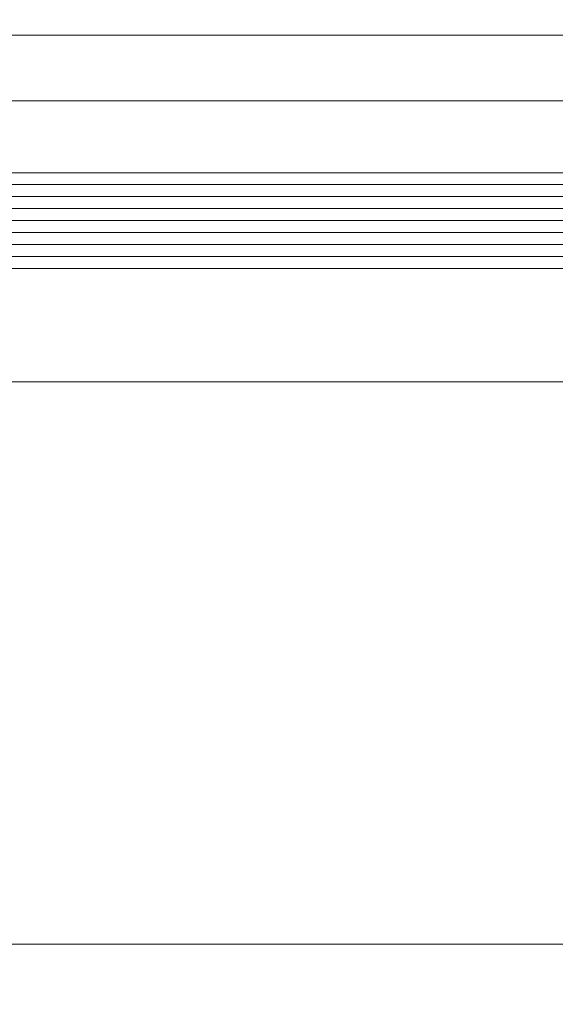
# Model space of a CAD drawing. Header units: metres. Extents: x -1.3 to 9.7, y -0.4 to 3.7.
# Tile 35 of 66: x 0.6053 to 0.6501, y 0.0563 to 0.1387. Entities that reach past the tile are written whole.
import ezdxf

# ---------------------------------------------------------------- set-up
doc = ezdxf.new("R2010")
doc.units = ezdxf.units.M
doc.header["$MEASUREMENT"] = 0
doc.linetypes.add('Wipeout_Contour', pattern=[1, 0, -1])
doc.layers.add('152 - Bemaßung_ Beschriftung.Ausbau', color=7, linetype='Continuous')
doc.layers.add('Neubau_301 - Elemente.Linie', color=7, linetype='Continuous')
doc.styles.add('ERSTELLTER_STIL_1', font='txt')
doc.dimstyles.new('ERSTELLTER_STIL__1', dxfattribs={"dimtxt": 0.02, "dimasz": 0.01064, "dimexe": 0.18, "dimexo": 0.0625, "dimgap": 0, "dimtad": 1, "dimtih": 1, "dimtoh": 1, "dimzin": 0, "dimdsep": 46, "dimtxsty": 'ERSTELLTER_STIL_1', "dimblk": 'ARROWHEAD_2', "dimblk1": 'ARROWHEAD_2', "dimblk2": 'ARROWHEAD_2', "dimcen": 0.09, "dimse1": 1, "dimse2": 1, "dimclrd": 7, "dimclre": 7, "dimclrt": 7, "dimazin": 0, "dimtfac": 1, "dimtdec": 4, "dimtmove": 0, "dimatfit": 3, "dimfxl": 1, "dimtolj": 1, "dimtzin": 0, "dimarcsym": 0})
doc.dimstyles.new('ERSTELLTER_STIL__2', dxfattribs={"dimtxt": 0.02, "dimasz": 0.01064, "dimexe": 0.18, "dimexo": 0.0625, "dimgap": 0, "dimtad": 1, "dimzin": 0, "dimdsep": 46, "dimtxsty": 'ERSTELLTER_STIL_1', "dimblk": 'ARROWHEAD_2', "dimblk1": 'ARROWHEAD_2', "dimblk2": 'ARROWHEAD_2', "dimcen": 0.09, "dimse1": 1, "dimse2": 1, "dimclrd": 7, "dimclre": 7, "dimclrt": 7, "dimazin": 0, "dimtfac": 1, "dimtdec": 4, "dimtmove": 0, "dimatfit": 3, "dimfxl": 1, "dimtolj": 1, "dimtzin": 0, "dimarcsym": 0})

# ---------------------------------------------------------------- blocks, each defined once
blk = doc.blocks.new('*D7')
at = {"layer": '152 - Bemaßung_ Beschriftung.Ausbau', "color": 7, "linetype": 'Continuous', "lineweight": 5}
for p, q in [((0.3667326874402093, 0.2127123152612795), (0.3667326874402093, 0.2337123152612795)), ((0.6587437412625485, 0.2127123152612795), (0.6587437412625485, 0.2337123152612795)), ((0.3707741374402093, 0.2302123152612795), (0.3626912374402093, 0.2162123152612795)), ((0.6627851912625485, 0.2302123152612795), (0.6547022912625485, 0.2162123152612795)), ((0.3667326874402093, 0.2232123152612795), (0.6587437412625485, 0.2232123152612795))]:
    blk.add_line(p, q, dxfattribs=at)
at = {"layer": '152 - Bemaßung_ Beschriftung.Ausbau', "color": 7, "lineweight": 5, "insert": (0.492552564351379, 0.226883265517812), "char_height": 0.02, "attachment_point": 7, "style": 'ERSTELLTER_STIL_1'}
blk.add_mtext('\\A1;{\\pql;\\fArial|b0|i0|c0|p38;29\\fArial|b0|i0|c0|p38;\\A1{\\H.66x;\\S2^  ;}}', dxfattribs=at)
blk = doc.blocks.new('ARROWHEAD_2')
at = {"color": 0, "linetype": 'Continuous', "lineweight": 0}
for p, q in [((-0.3781315, -0.655), (0.3781315, 0.655)), ((0, 0), (-1, 0))]:
    blk.add_line(p, q, dxfattribs=at)
blk = doc.blocks.new('*D9')
at = {"layer": '152 - Bemaßung_ Beschriftung.Ausbau', "color": 7, "linetype": 'Continuous', "lineweight": 5}
for p, q in [((0.8833238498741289, 0.06541880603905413), (0.8973238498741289, 0.05733590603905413)), ((0.8903238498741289, -0.1036226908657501), (0.8903238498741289, 0.06137735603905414)), ((0.8833238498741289, -0.0995812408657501), (0.8973238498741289, -0.1076641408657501)), ((0.9008238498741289, -0.1036226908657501), (0.879823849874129, -0.1036226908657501)), ((0.8903238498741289, -0.1104686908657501), (0.8903238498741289, -0.1036226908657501))]:
    blk.add_line(p, q, dxfattribs=at)
at = {"layer": '152 - Bemaßung_ Beschriftung.Ausbau', "color": 7, "lineweight": 5, "insert": (0.8866528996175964, -0.04130831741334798), "char_height": 0.02, "attachment_point": 7, "rotation": 90, "style": 'ERSTELLTER_STIL_1'}
blk.add_mtext('\\A1;{\\pql;\\fArial|b0|i0|c0|p38;16\\fArial|b0|i0|c0|p38;\\A1{\\H.66x;\\S5^  ;}}', dxfattribs=at)
at = {"color": 254, "linetype": 'Wipeout_Contour', "lineweight": 0, "ltscale": 4.182576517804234}
blk.add_wipeout([(0.8900738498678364, -0.04505831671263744), (0.8900738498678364, 0.0028129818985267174), (0.8625738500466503, 0.0028129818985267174), (0.8625738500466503, -0.045058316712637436)], dxfattribs=at).dxf.layer = '152 - Bemaßung_ Beschriftung.Ausbau'
blk = doc.blocks.new('*D10')
at = {"layer": '152 - Bemaßung_ Beschriftung.Ausbau', "color": 7, "linetype": 'Continuous', "lineweight": 5}
for p, q in [((0.8903238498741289, 0.1463773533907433), (0.8903238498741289, 0.1532233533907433)), ((0.8973238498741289, 0.1423359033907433), (0.8833238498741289, 0.1504188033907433)), ((0.9008238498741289, 0.1463773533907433), (0.879823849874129, 0.1463773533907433)), ((0.8903238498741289, 0.06137735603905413), (0.8903238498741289, 0.1463773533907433)), ((0.8833238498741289, 0.06541880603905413), (0.8973238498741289, 0.05733590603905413)), ((0.9008238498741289, 0.06137735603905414), (0.879823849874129, 0.06137735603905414)), ((0.8903238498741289, -0.1036226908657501), (0.8903238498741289, 0.06137735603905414))]:
    blk.add_line(p, q, dxfattribs=at)
at = {"layer": '152 - Bemaßung_ Beschriftung.Ausbau', "color": 7, "lineweight": 5, "insert": (0.8866528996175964, 0.09128030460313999), "char_height": 0.02, "attachment_point": 7, "rotation": 90, "style": 'ERSTELLTER_STIL_1'}
blk.add_mtext('\\A1;{\\pql;\\fArial|b0|i0|c0|p38;8\\fArial|b0|i0|c0|p38;\\A1{\\H.66x;\\S5^  ;}}', dxfattribs=at)
at = {"color": 254, "linetype": 'Wipeout_Contour', "lineweight": 0, "ltscale": 4.19107671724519}
blk.add_wipeout([(0.8900738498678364, 0.08753030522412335), (0.8900738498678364, 0.12022440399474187), (0.8625738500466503, 0.12022440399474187), (0.8625738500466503, 0.08753030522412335)], dxfattribs=at).dxf.layer = '152 - Bemaßung_ Beschriftung.Ausbau'
blk = doc.blocks.new('*D11')
at = {"layer": '152 - Bemaßung_ Beschriftung.Ausbau', "color": 7, "linetype": 'Continuous', "lineweight": 5}
for p, q in [((-0.8632672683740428, 0.2877123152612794), (-0.8632672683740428, 0.3087123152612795)), ((0.7917437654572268, 0.2877123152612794), (0.7917437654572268, 0.3087123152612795)), ((-0.8592258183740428, 0.3052123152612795), (-0.8673087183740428, 0.2912123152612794)), ((0.7877023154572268, 0.2912123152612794), (0.7957852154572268, 0.3052123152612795)), ((-0.8701132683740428, 0.2982123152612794), (-0.8632672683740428, 0.2982123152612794)), ((-0.8632672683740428, 0.2982123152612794), (0.7917437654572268, 0.2982123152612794)), ((0.7917437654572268, 0.2982123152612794), (0.7985897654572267, 0.2982123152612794))]:
    blk.add_line(p, q, dxfattribs=at)
at = {"layer": '152 - Bemaßung_ Beschriftung.Ausbau', "color": 7, "lineweight": 5, "insert": (-0.06737594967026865, 0.298331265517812), "char_height": 0.02, "attachment_point": 7, "style": 'ERSTELLTER_STIL_1'}
blk.add_mtext('\\A1;{\\pql;\\fArial|b0|i0|c0|p38;1,65\\fArial|b0|i0|c0|p38;\\A1{\\H.66x;\\S5^  ;}}', dxfattribs=at)
blk = doc.blocks.new('*D17')
at = {"layer": '152 - Bemaßung_ Beschriftung.Ausbau', "color": 7, "linetype": 'Continuous', "lineweight": 5}
for p, q in [((0.3667326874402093, -0.02412269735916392), (0.3667326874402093, -0.003122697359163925)), ((0.6587437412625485, -0.02412269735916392), (0.6587437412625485, -0.003122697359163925)), ((0.3707741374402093, -0.006622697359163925), (0.3626912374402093, -0.02062269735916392)), ((0.6627851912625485, -0.006622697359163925), (0.6547022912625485, -0.02062269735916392)), ((0.3667326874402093, -0.01362269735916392), (0.6587437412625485, -0.01362269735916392))]:
    blk.add_line(p, q, dxfattribs=at)
at = {"layer": '152 - Bemaßung_ Beschriftung.Ausbau', "color": 7, "lineweight": 5, "insert": (0.4925525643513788, -0.009951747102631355), "char_height": 0.02, "attachment_point": 7, "style": 'ERSTELLTER_STIL_1'}
blk.add_mtext('\\A1;{\\pql;\\fArial|b0|i0|c0|p38;29\\fArial|b0|i0|c0|p38;\\A1{\\H.66x;\\S2^  ;}}', dxfattribs=at)

msp = doc.modelspace()

# ---------------------------------------------------------------- linework, layer by layer
at = {"layer": 'Neubau_301 - Elemente.Linie', "color": 1, "linetype": 'Continuous', "lineweight": 5}
for p, q in [((0.6592437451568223, 0.1373773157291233), (0.398983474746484, 0.1373773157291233)), ((0.6580349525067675, 0.1318773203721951), (0.398983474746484, 0.1318773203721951)), ((0.6767437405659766, 0.1258780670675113), (0.3487326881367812, 0.1258780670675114)), ((0.6767437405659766, 0.1248780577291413), (0.3487326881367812, 0.1248780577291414)), ((0.6767437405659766, 0.1238780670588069), (0.3487326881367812, 0.123878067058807)), ((0.6767437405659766, 0.1228780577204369), (0.3487326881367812, 0.122878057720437)), ((0.6767437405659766, 0.1218780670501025), (0.3487326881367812, 0.1218780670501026)), ((0.6767437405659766, 0.1208780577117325), (0.3487326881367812, 0.1208780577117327)), ((0.6767437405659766, 0.1198780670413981), (0.3487326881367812, 0.1198780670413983)), ((0.6767437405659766, 0.1188780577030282), (0.3487326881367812, 0.1188780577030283)), ((0.3487326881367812, 0.1178780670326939), (0.6767437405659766, 0.1178780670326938)), ((0.6592437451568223, 0.1083773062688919), (0.398983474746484, 0.1083773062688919)), ((0.6592437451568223, 0.06137731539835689), (0.398983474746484, 0.06137731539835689))]:
    msp.add_line(p, q, dxfattribs=at)

# ---------------------------------------------------------------- dimensions: what is measured, and where the dimension line sits
at = {"layer": '152 - Bemaßung_ Beschriftung.Ausbau', "color": 7, "linetype": 'Continuous', "lineweight": 5}
dim = msp.add_linear_dim(base=(0.6587437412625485, 0.2232123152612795), p1=(0.3667326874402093, 0.1078776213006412), p2=(0.6587437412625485, 0.1078776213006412), dimstyle='ERSTELLTER_STIL__1', dxfattribs=at)
dim.commit()
dim.dimension.update_dxf_attribs({"geometry": '*D7', "text_midpoint": (0.53481146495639, 0.2372123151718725), "dimtype": 160})

# ---------------------------------------------------------------- next in the draw order: dimensions: what is measured, and where the dimension line sits
dim = msp.add_linear_dim(base=(0.8903238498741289, 0.06137735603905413), p1=(-0.7782561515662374, -0.1036226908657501), p2=(-0.7882562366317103, 0.06137735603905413), angle=90, dimstyle='ERSTELLTER_STIL__2', dxfattribs=at)
dim.commit()
dim.dimension.update_dxf_attribs({"geometry": '*D9', "text_midpoint": (0.8763238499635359, 0.0009505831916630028), "dimtype": 160, "text_rotation": 90})

# ---------------------------------------------------------------- next in the draw order: dimensions: what is measured, and where the dimension line sits
dim = msp.add_linear_dim(base=(0.8903238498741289, 0.1463773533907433), p1=(-0.7882562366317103, 0.06137735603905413), p2=(-0.8632672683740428, 0.1463773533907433), angle=90, dimstyle='ERSTELLTER_STIL__2', dxfattribs=at)
dim.commit()
dim.dimension.update_dxf_attribs({"geometry": '*D10', "text_midpoint": (0.8763238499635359, 0.1259156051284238), "dimtype": 160, "text_rotation": 90})

# ---------------------------------------------------------------- next in the draw order: dimensions: what is measured, and where the dimension line sits
for base, p1, p2, picture, middle in [((0.7917437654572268, 0.2982123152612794), (-0.8632672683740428, 0.1463773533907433), (0.7917437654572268, 0.1363773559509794), '*D11', (-0.01438765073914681, 0.3122123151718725)), ((0.6587437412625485, -0.01362269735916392), (0.3667326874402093, 0.1078776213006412), (0.6587437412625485, 0.1078776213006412), '*D17', (0.5348114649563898, 0.0003773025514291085))]:
    dim = msp.add_linear_dim(base=base, p1=p1, p2=p2, dimstyle='ERSTELLTER_STIL__1', dxfattribs=at)
    dim.commit()
    dim.dimension.update_dxf_attribs({"geometry": picture, "text_midpoint": middle, "dimtype": 160})

doc.saveas('drawing.dxf')
